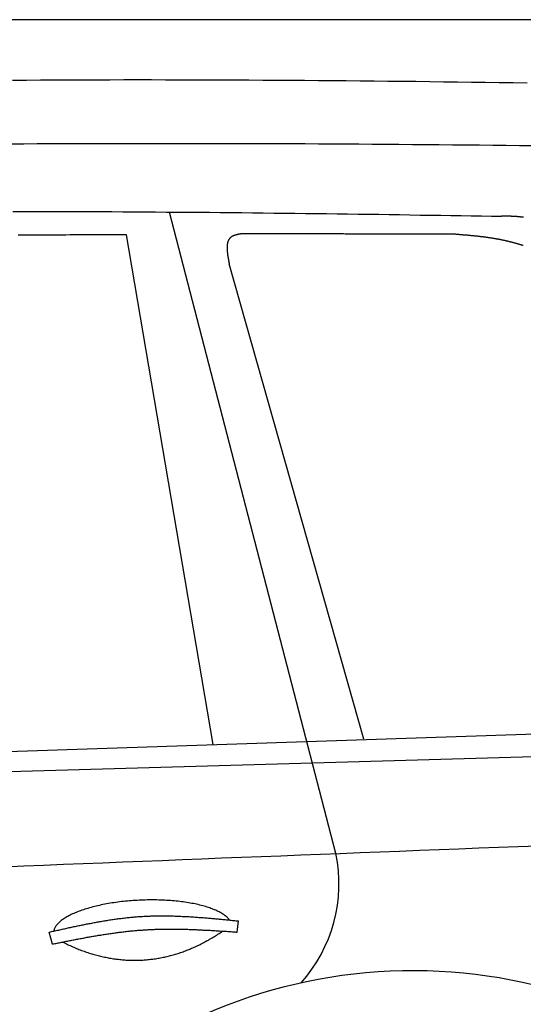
# Model space of a CAD drawing. Extents: x 1073 to 6773, y 5991 to 11916.
# Tile 60 of 65: x 4452 to 4955, y 10930 to 11916. Entities that reach past the tile are written whole.
import ezdxf

# ---------------------------------------------------------------- set-up
doc = ezdxf.new("R2010")
doc.units = 0
doc.layers.get('0').update_dxf_attribs({"linetype": 'CONTINUOUS'})
doc.layers.add('CAR', color=10, linetype='CONTINUOUS')

msp = doc.modelspace()

# ---------------------------------------------------------------- linework, layer by layer
msp.add_line((5822.78, 11915.9), (2672.77, 11915.9))
at = {"layer": 'CAR'}
for p, q in [((4767.95, 11081.36), (4601.28, 11723.32)), ((4645.28, 11190.34), (4558.47, 11700.69)), ((4795.88, 11195.86), (4661.23, 11671.42)), ((2692.76, 11125.68), (5192.78, 11208.48)), ((2547.78, 11108.52), (5214.68, 11185.84)), ((4669.12, 11002.76), (4670.39, 11013.91)), ((4484.28, 10990.76), (4481.14, 11002.7))]:
    msp.add_line(p, q, dxfattribs=at)
for points in [[(4959.11, 11852.4, 0), (4945.2, 11852.6, 0), (4931.29, 11852.8, 0), (4917.38, 11853, 0), (4903.47, 11853.2, 0), (4889.56, 11853.4, 0), (4875.65, 11853.5, 0), (4861.74, 11853.7, 0), (4847.82, 11853.9, 0), (4833.91, 11854, 0), (4820, 11854.2, 0), (4806.09, 11854.3, 0), (4792.19, 11854.5, 0), (4778.28, 11854.6, 0), (4764.37, 11854.7, 0), (4750.46, 11854.8, 0), (4736.55, 11854.9, 0), (4722.64, 11855, 0), (4708.73, 11855.1, 0), (4694.83, 11855.2, 0), (4680.92, 11855.3, 0), (4667.01, 11855.3, 0), (4653.1, 11855.4, 0), (4639.2, 11855.5, 0), (4625.29, 11855.5, 0), (4611.38, 11855.5, 0), (4597.48, 11855.5, 0), (4583.57, 11855.6, 0), (4569.67, 11855.6, 0), (4555.76, 11855.6, 0), (4541.86, 11855.5, 0), (4527.95, 11855.5, 0), (4514.05, 11855.5, 0), (4500.15, 11855.4, 0), (4486.24, 11855.4, 0), (4472.34, 11855.3, 0), (4458.44, 11855.2, 0), (4444.53, 11855.2, 0)], [(4965.05, 11789.6, 0), (4951.65, 11789.8, 0), (4938.24, 11789.9, 0), (4924.84, 11790, 0), (4911.44, 11790.2, 0), (4898.03, 11790.3, 0), (4884.63, 11790.4, 0), (4871.23, 11790.6, 0), (4857.82, 11790.7, 0), (4844.42, 11790.8, 0), (4831.02, 11790.9, 0), (4817.61, 11791, 0), (4804.21, 11791.1, 0), (4790.81, 11791.2, 0), (4777.4, 11791.3, 0), (4764, 11791.3, 0), (4750.6, 11791.4, 0), (4737.2, 11791.5, 0), (4723.79, 11791.5, 0), (4710.39, 11791.6, 0), (4696.99, 11791.7, 0), (4683.59, 11791.7, 0), (4670.19, 11791.7, 0), (4656.78, 11791.8, 0), (4643.38, 11791.8, 0), (4629.98, 11791.8, 0), (4616.58, 11791.8, 0), (4603.18, 11791.8, 0), (4589.78, 11791.8, 0), (4576.38, 11791.8, 0), (4562.98, 11791.8, 0), (4549.58, 11791.8, 0), (4536.17, 11791.7, 0), (4522.77, 11791.7, 0), (4509.37, 11791.6, 0), (4495.97, 11791.6, 0), (4482.57, 11791.5, 0), (4469.17, 11791.5, 0), (4455.77, 11791.4, 0), (4442.37, 11791.3, 0)], [(4444.76, 11724.1, 0), (4455.82, 11724.1, 0), (4466.87, 11724.1, 0), (4477.91, 11724.1, 0), (4488.93, 11724, 0), (4499.93, 11724, 0), (4510.92, 11724, 0), (4521.9, 11723.9, 0), (4532.86, 11723.9, 0), (4543.81, 11723.8, 0), (4554.73, 11723.7, 0), (4565.64, 11723.7, 0), (4576.54, 11723.6, 0), (4587.41, 11723.5, 0), (4598.27, 11723.4, 0), (4609.11, 11723.4, 0), (4619.93, 11723.3, 0), (4630.73, 11723.2, 0), (4641.51, 11723.1, 0), (4652.27, 11723, 0), (4663.01, 11722.9, 0), (4673.73, 11722.8, 0), (4684.43, 11722.6, 0), (4695.1, 11722.5, 0), (4705.75, 11722.4, 0), (4716.38, 11722.3, 0), (4726.99, 11722.2, 0), (4737.57, 11722, 0), (4748.13, 11721.9, 0), (4758.67, 11721.8, 0), (4769.17, 11721.6, 0), (4779.66, 11721.5, 0), (4790.12, 11721.4, 0), (4800.55, 11721.2, 0), (4810.95, 11721.1, 0), (4821.33, 11720.9, 0), (4831.68, 11720.8, 0), (4842.01, 11720.6, 0), (4852.3, 11720.4, 0), (4862.57, 11720.3, 0), (4872.8, 11720.1, 0), (4883.01, 11720, 0), (4893.19, 11719.8, 0), (4903.33, 11719.6, 0), (4913.45, 11719.5, 0), (4923.54, 11719.3, 0), (4933.59, 11719.1, 0)], [(4955.46, 11718.1, 0), (4955.18, 11718.1, 0), (4954.91, 11718.1, 0), (4954.64, 11718.2, 0), (4954.36, 11718.2, 0), (4954.09, 11718.3, 0), (4953.82, 11718.3, 0), (4953.54, 11718.3, 0), (4953.27, 11718.4, 0), (4953, 11718.4, 0), (4952.72, 11718.4, 0), (4952.45, 11718.5, 0), (4952.17, 11718.5, 0), (4951.9, 11718.5, 0), (4951.62, 11718.5, 0), (4951.35, 11718.6, 0), (4951.07, 11718.6, 0), (4950.8, 11718.6, 0), (4950.52, 11718.6, 0), (4950.25, 11718.7, 0), (4949.97, 11718.7, 0), (4949.7, 11718.7, 0), (4949.42, 11718.7, 0), (4949.15, 11718.8, 0), (4948.87, 11718.8, 0), (4948.59, 11718.8, 0), (4948.32, 11718.8, 0), (4948.04, 11718.8, 0), (4947.77, 11718.9, 0), (4947.49, 11718.9, 0), (4947.21, 11718.9, 0), (4946.94, 11718.9, 0), (4946.66, 11718.9, 0), (4946.38, 11718.9, 0), (4946.11, 11718.9, 0), (4945.83, 11719, 0), (4945.55, 11719, 0), (4945.28, 11719, 0), (4945, 11719, 0), (4944.72, 11719, 0), (4944.44, 11719, 0), (4944.17, 11719, 0), (4943.89, 11719, 0), (4943.61, 11719, 0), (4943.33, 11719.1, 0), (4943.06, 11719.1, 0), (4942.78, 11719.1, 0), (4942.5, 11719.1, 0), (4942.22, 11719.1, 0), (4941.94, 11719.1, 0), (4941.67, 11719.1, 0), (4941.39, 11719.1, 0), (4941.11, 11719.1, 0), (4940.83, 11719.1, 0), (4940.55, 11719.1, 0), (4940.28, 11719.1, 0), (4940, 11719.1, 0), (4939.72, 11719.1, 0), (4939.44, 11719.1, 0), (4939.16, 11719.1, 0), (4938.88, 11719.1, 0), (4938.61, 11719.1, 0), (4938.33, 11719.1, 0), (4938.05, 11719.1, 0), (4937.77, 11719.1, 0), (4937.49, 11719.1, 0), (4937.21, 11719.1, 0), (4936.93, 11719.1, 0), (4936.66, 11719.1, 0), (4936.38, 11719.1, 0), (4936.1, 11719.1, 0), (4935.82, 11719.1, 0), (4935.54, 11719.1, 0), (4935.26, 11719.1, 0), (4934.98, 11719.1, 0), (4934.7, 11719.1, 0), (4934.43, 11719.1, 0), (4934.15, 11719.1, 0), (4933.87, 11719.1, 0), (4933.59, 11719.1, 0)], [(4558.47, 11700.7, 0), (4554.13, 11700.7, 0), (4549.79, 11700.7, 0), (4545.45, 11700.6, 0), (4541.11, 11700.6, 0), (4536.77, 11700.6, 0), (4532.43, 11700.6, 0), (4528.09, 11700.6, 0), (4523.75, 11700.5, 0), (4519.41, 11700.5, 0), (4515.08, 11700.5, 0), (4510.74, 11700.5, 0), (4506.4, 11700.5, 0), (4502.06, 11700.5, 0), (4497.72, 11700.4, 0), (4493.38, 11700.4, 0), (4489.04, 11700.4, 0), (4484.7, 11700.4, 0), (4480.36, 11700.4, 0), (4476.02, 11700.3, 0), (4471.68, 11700.3, 0), (4467.34, 11700.3, 0), (4463, 11700.3, 0), (4458.66, 11700.3, 0), (4454.33, 11700.2, 0), (4449.99, 11700.2, 0)], [(4672.63, 11701.5, 0), (4672.38, 11701.5, 0), (4672.13, 11701.4, 0), (4671.88, 11701.4, 0), (4671.63, 11701.3, 0), (4671.39, 11701.3, 0), (4671.14, 11701.2, 0), (4670.89, 11701.2, 0), (4670.65, 11701.1, 0), (4670.4, 11701.1, 0), (4670.16, 11701, 0), (4669.92, 11701, 0), (4669.67, 11700.9, 0), (4669.43, 11700.9, 0), (4669.19, 11700.8, 0), (4668.95, 11700.7, 0), (4668.72, 11700.7, 0), (4668.48, 11700.6, 0), (4668.24, 11700.6, 0), (4668.01, 11700.5, 0), (4667.78, 11700.4, 0), (4667.55, 11700.4, 0), (4667.32, 11700.3, 0), (4667.1, 11700.2, 0), (4666.88, 11700.2, 0), (4666.66, 11700.1, 0), (4666.44, 11700, 0), (4666.22, 11699.9, 0), (4666.01, 11699.9, 0), (4665.8, 11699.8, 0), (4665.59, 11699.7, 0), (4665.38, 11699.6, 0), (4665.18, 11699.5, 0), (4664.98, 11699.5, 0), (4664.78, 11699.4, 0), (4664.59, 11699.3, 0), (4664.4, 11699.2, 0), (4664.21, 11699.1, 0), (4664.02, 11699, 0), (4663.84, 11698.9, 0), (4663.67, 11698.8, 0), (4663.49, 11698.7, 0), (4663.32, 11698.5, 0), (4663.16, 11698.4, 0), (4663, 11698.3, 0), (4662.84, 11698.2, 0), (4662.68, 11698.1, 0), (4662.53, 11697.9, 0), (4662.39, 11697.8, 0), (4662.24, 11697.7, 0), (4662.1, 11697.5, 0), (4661.97, 11697.4, 0), (4661.83, 11697.3, 0), (4661.7, 11697.1, 0), (4661.58, 11697, 0), (4661.46, 11696.8, 0), (4661.34, 11696.7, 0), (4661.22, 11696.5, 0), (4661.11, 11696.4, 0), (4661, 11696.2, 0), (4660.89, 11696, 0), (4660.79, 11695.9, 0), (4660.69, 11695.7, 0), (4660.6, 11695.5, 0), (4660.5, 11695.4, 0), (4660.42, 11695.2, 0), (4660.33, 11695, 0), (4660.25, 11694.8, 0), (4660.16, 11694.6, 0), (4660.09, 11694.5, 0), (4660.01, 11694.3, 0), (4659.94, 11694.1, 0), (4659.87, 11693.9, 0), (4659.81, 11693.7, 0), (4659.74, 11693.5, 0), (4659.68, 11693.3, 0), (4659.63, 11693.1, 0), (4659.57, 11692.9, 0), (4659.52, 11692.7, 0), (4659.47, 11692.5, 0), (4659.42, 11692.3, 0), (4659.38, 11692.1, 0), (4659.34, 11691.9, 0), (4659.3, 11691.6, 0), (4659.26, 11691.4, 0), (4659.23, 11691.2, 0), (4659.2, 11691, 0), (4659.17, 11690.8, 0), (4659.14, 11690.5, 0), (4659.11, 11690.3, 0), (4659.09, 11690.1, 0), (4659.07, 11689.9, 0), (4659.05, 11689.6, 0), (4659.04, 11689.4, 0), (4659.03, 11689.2, 0), (4659.01, 11688.9, 0), (4659.01, 11688.7, 0), (4659, 11688.4, 0), (4658.99, 11688.2, 0), (4658.99, 11688, 0), (4658.99, 11687.7, 0), (4658.99, 11687.5, 0), (4658.99, 11687.2, 0), (4659, 11687, 0), (4659, 11686.7, 0), (4659.01, 11686.5, 0), (4659.02, 11686.2, 0), (4659.03, 11685.9, 0), (4659.05, 11685.7, 0), (4659.06, 11685.4, 0), (4659.08, 11685.2, 0), (4659.1, 11684.9, 0), (4659.12, 11684.7, 0), (4659.14, 11684.4, 0), (4659.16, 11684.1, 0), (4659.19, 11683.9, 0), (4659.21, 11683.6, 0), (4659.24, 11683.3, 0), (4659.27, 11683.1, 0), (4659.3, 11682.8, 0), (4659.33, 11682.5, 0), (4659.36, 11682.2, 0), (4659.4, 11682, 0), (4659.43, 11681.7, 0), (4659.47, 11681.4, 0), (4659.5, 11681.1, 0), (4659.54, 11680.9, 0), (4659.58, 11680.6, 0), (4659.62, 11680.3, 0), (4659.67, 11680, 0), (4659.71, 11679.8, 0), (4659.75, 11679.5, 0), (4659.8, 11679.2, 0), (4659.84, 11678.9, 0), (4659.89, 11678.6, 0), (4659.94, 11678.3, 0), (4659.98, 11678.1, 0), (4660.03, 11677.8, 0), (4660.08, 11677.5, 0), (4660.13, 11677.2, 0), (4660.18, 11676.9, 0), (4660.23, 11676.6, 0), (4660.29, 11676.3, 0), (4660.34, 11676.1, 0), (4660.39, 11675.8, 0), (4660.44, 11675.5, 0), (4660.5, 11675.2, 0), (4660.55, 11674.9, 0), (4660.61, 11674.6, 0), (4660.66, 11674.3, 0), (4660.72, 11674, 0), (4660.77, 11673.7, 0), (4660.83, 11673.5, 0), (4660.89, 11673.2, 0), (4660.94, 11672.9, 0), (4661, 11672.6, 0), (4661.06, 11672.3, 0), (4661.11, 11672, 0), (4661.17, 11671.7, 0), (4661.23, 11671.4, 0)], [(4883.33, 11701.4, 0), (4881.67, 11701.4, 0), (4880.01, 11701.4, 0), (4878.36, 11701.4, 0), (4876.7, 11701.4, 0), (4875.04, 11701.4, 0), (4873.38, 11701.4, 0), (4871.72, 11701.4, 0), (4870.06, 11701.4, 0), (4868.4, 11701.4, 0), (4866.74, 11701.4, 0), (4865.08, 11701.4, 0), (4863.42, 11701.4, 0), (4861.76, 11701.4, 0), (4860.11, 11701.4, 0), (4858.45, 11701.4, 0), (4856.79, 11701.4, 0), (4855.13, 11701.4, 0), (4853.47, 11701.4, 0), (4851.81, 11701.4, 0), (4850.15, 11701.4, 0), (4848.49, 11701.4, 0), (4846.83, 11701.4, 0), (4845.17, 11701.4, 0), (4843.51, 11701.4, 0), (4841.86, 11701.4, 0), (4840.2, 11701.4, 0), (4838.54, 11701.4, 0), (4836.88, 11701.4, 0), (4835.22, 11701.4, 0), (4833.56, 11701.4, 0), (4831.9, 11701.4, 0), (4830.24, 11701.4, 0), (4828.58, 11701.4, 0), (4826.92, 11701.4, 0), (4825.26, 11701.4, 0), (4823.61, 11701.4, 0), (4821.95, 11701.4, 0), (4820.29, 11701.4, 0), (4818.63, 11701.4, 0), (4816.97, 11701.4, 0), (4815.31, 11701.4, 0), (4813.65, 11701.4, 0), (4811.99, 11701.4, 0), (4810.33, 11701.4, 0), (4808.67, 11701.4, 0), (4807.01, 11701.4, 0), (4805.35, 11701.4, 0), (4803.7, 11701.4, 0), (4802.04, 11701.4, 0), (4800.38, 11701.4, 0), (4798.72, 11701.4, 0), (4797.06, 11701.4, 0), (4795.4, 11701.4, 0), (4793.74, 11701.4, 0), (4792.08, 11701.4, 0), (4790.42, 11701.4, 0), (4788.76, 11701.4, 0), (4787.1, 11701.4, 0), (4785.45, 11701.4, 0), (4783.79, 11701.4, 0), (4782.13, 11701.4, 0), (4780.47, 11701.4, 0), (4778.81, 11701.4, 0), (4777.15, 11701.4, 0), (4775.49, 11701.5, 0), (4773.83, 11701.5, 0), (4772.17, 11701.5, 0), (4770.51, 11701.5, 0), (4768.85, 11701.5, 0), (4767.2, 11701.5, 0), (4765.54, 11701.5, 0), (4763.88, 11701.5, 0), (4762.22, 11701.5, 0), (4760.56, 11701.5, 0), (4758.9, 11701.5, 0), (4757.24, 11701.5, 0), (4755.58, 11701.5, 0), (4753.92, 11701.5, 0), (4752.26, 11701.5, 0), (4750.6, 11701.5, 0), (4748.95, 11701.5, 0), (4747.29, 11701.5, 0), (4745.63, 11701.5, 0), (4743.97, 11701.5, 0), (4742.31, 11701.5, 0), (4740.65, 11701.5, 0), (4738.99, 11701.5, 0), (4737.33, 11701.5, 0), (4735.67, 11701.5, 0), (4734.01, 11701.5, 0), (4732.35, 11701.5, 0), (4730.7, 11701.5, 0), (4729.04, 11701.5, 0), (4727.38, 11701.5, 0), (4725.72, 11701.5, 0), (4724.06, 11701.5, 0), (4722.4, 11701.5, 0), (4720.74, 11701.5, 0), (4719.08, 11701.5, 0), (4717.42, 11701.5, 0), (4715.76, 11701.5, 0), (4714.1, 11701.5, 0), (4712.45, 11701.5, 0), (4710.79, 11701.5, 0), (4709.13, 11701.5, 0), (4707.47, 11701.5, 0), (4705.81, 11701.5, 0), (4704.15, 11701.5, 0), (4702.49, 11701.5, 0), (4700.83, 11701.5, 0), (4699.17, 11701.5, 0), (4697.51, 11701.5, 0), (4695.85, 11701.5, 0), (4694.2, 11701.5, 0), (4692.54, 11701.5, 0), (4690.88, 11701.5, 0), (4689.22, 11701.5, 0), (4687.56, 11701.5, 0), (4685.9, 11701.5, 0), (4684.24, 11701.5, 0), (4682.58, 11701.5, 0), (4680.92, 11701.5, 0), (4679.26, 11701.5, 0), (4677.6, 11701.5, 0), (4675.95, 11701.5, 0), (4674.29, 11701.5, 0), (4672.63, 11701.5, 0)], [(4955.42, 11689.8, 0), (4954.85, 11690, 0), (4954.27, 11690.2, 0), (4953.7, 11690.3, 0), (4953.13, 11690.5, 0), (4952.55, 11690.7, 0), (4951.98, 11690.9, 0), (4951.4, 11691, 0), (4950.83, 11691.2, 0), (4950.25, 11691.4, 0), (4949.67, 11691.5, 0), (4949.1, 11691.7, 0), (4948.52, 11691.8, 0), (4947.95, 11692, 0), (4947.37, 11692.2, 0), (4946.79, 11692.3, 0), (4946.21, 11692.5, 0), (4945.64, 11692.6, 0), (4945.06, 11692.8, 0), (4944.48, 11692.9, 0), (4943.9, 11693.1, 0), (4943.32, 11693.2, 0), (4942.74, 11693.4, 0), (4942.16, 11693.5, 0), (4941.58, 11693.7, 0), (4941, 11693.8, 0), (4940.42, 11694, 0), (4939.84, 11694.1, 0), (4939.26, 11694.2, 0), (4938.68, 11694.4, 0), (4938.09, 11694.5, 0), (4937.51, 11694.6, 0), (4936.93, 11694.8, 0), (4936.34, 11694.9, 0), (4935.76, 11695, 0), (4935.17, 11695.2, 0), (4934.59, 11695.3, 0), (4934, 11695.4, 0), (4933.42, 11695.5, 0), (4932.83, 11695.6, 0), (4932.24, 11695.8, 0), (4931.66, 11695.9, 0), (4931.07, 11696, 0), (4930.48, 11696.1, 0), (4929.9, 11696.2, 0), (4929.31, 11696.3, 0), (4928.72, 11696.4, 0), (4928.13, 11696.5, 0), (4927.54, 11696.6, 0), (4926.95, 11696.7, 0), (4926.36, 11696.8, 0), (4925.77, 11696.9, 0), (4925.18, 11697, 0), (4924.59, 11697.1, 0), (4924, 11697.2, 0), (4923.41, 11697.3, 0), (4922.82, 11697.4, 0), (4922.22, 11697.5, 0), (4921.63, 11697.6, 0), (4921.04, 11697.6, 0), (4920.45, 11697.7, 0), (4919.85, 11697.8, 0), (4919.26, 11697.9, 0), (4918.67, 11698, 0), (4918.07, 11698.1, 0), (4917.48, 11698.1, 0), (4916.88, 11698.2, 0), (4916.29, 11698.3, 0), (4915.69, 11698.4, 0), (4915.1, 11698.5, 0), (4914.5, 11698.5, 0), (4913.91, 11698.6, 0), (4913.31, 11698.7, 0), (4912.72, 11698.7, 0), (4912.12, 11698.8, 0), (4911.52, 11698.9, 0), (4910.93, 11698.9, 0), (4910.33, 11699, 0), (4909.73, 11699.1, 0), (4909.14, 11699.1, 0), (4908.54, 11699.2, 0), (4907.94, 11699.3, 0), (4907.34, 11699.3, 0), (4906.74, 11699.4, 0), (4906.15, 11699.5, 0), (4905.55, 11699.5, 0), (4904.95, 11699.6, 0), (4904.35, 11699.6, 0), (4903.75, 11699.7, 0), (4903.15, 11699.7, 0), (4902.55, 11699.8, 0), (4901.95, 11699.9, 0), (4901.36, 11699.9, 0), (4900.76, 11700, 0), (4900.16, 11700, 0), (4899.56, 11700.1, 0), (4898.96, 11700.1, 0), (4898.36, 11700.2, 0), (4897.76, 11700.2, 0), (4897.16, 11700.3, 0), (4896.56, 11700.3, 0), (4895.96, 11700.4, 0), (4895.36, 11700.4, 0), (4894.75, 11700.5, 0), (4894.15, 11700.5, 0), (4893.55, 11700.6, 0), (4892.95, 11700.6, 0), (4892.35, 11700.7, 0), (4891.75, 11700.7, 0), (4891.15, 11700.8, 0), (4890.55, 11700.8, 0), (4889.95, 11700.9, 0), (4889.35, 11700.9, 0), (4888.74, 11701, 0), (4888.14, 11701, 0), (4887.54, 11701.1, 0), (4886.94, 11701.1, 0), (4886.34, 11701.1, 0), (4885.74, 11701.2, 0), (4885.14, 11701.2, 0), (4884.54, 11701.3, 0), (4883.93, 11701.3, 0), (4883.33, 11701.4, 0)], [(4435.9, 11068.2, 0), (4455.68, 11069, 0), (4475.47, 11069.8, 0), (4495.25, 11070.6, 0), (4515.03, 11071.4, 0), (4534.82, 11072.2, 0), (4554.6, 11073, 0), (4574.39, 11073.7, 0), (4594.17, 11074.5, 0), (4613.96, 11075.3, 0), (4633.75, 11076.1, 0), (4653.53, 11076.9, 0), (4673.32, 11077.7, 0), (4693.1, 11078.4, 0), (4712.89, 11079.2, 0), (4732.67, 11080, 0), (4752.46, 11080.8, 0), (4772.24, 11081.5, 0), (4792.03, 11082.3, 0), (4811.82, 11083.1, 0), (4831.6, 11083.8, 0), (4851.39, 11084.6, 0), (4871.17, 11085.4, 0), (4890.96, 11086.1, 0), (4910.75, 11086.9, 0), (4930.53, 11087.7, 0), (4950.32, 11088.4, 0), (4970.11, 11089.2, 0)], [(4661.5, 11014.8, 0), (4661.02, 11015.4, 0), (4660.5, 11016, 0), (4659.94, 11016.7, 0), (4659.33, 11017.3, 0), (4658.68, 11017.9, 0), (4657.99, 11018.5, 0), (4657.26, 11019.1, 0), (4656.49, 11019.6, 0), (4655.68, 11020.2, 0), (4654.82, 11020.8, 0), (4653.93, 11021.4, 0), (4653, 11021.9, 0), (4652.03, 11022.5, 0), (4651.03, 11023, 0), (4649.98, 11023.5, 0), (4648.9, 11024, 0), (4647.78, 11024.6, 0), (4646.62, 11025.1, 0), (4645.43, 11025.5, 0), (4644.21, 11026, 0), (4642.95, 11026.5, 0), (4641.65, 11026.9, 0), (4640.33, 11027.4, 0), (4638.97, 11027.8, 0), (4637.58, 11028.3, 0), (4636.16, 11028.7, 0), (4634.7, 11029.1, 0), (4633.22, 11029.5, 0), (4631.71, 11029.8, 0), (4630.17, 11030.2, 0), (4628.61, 11030.6, 0), (4627.01, 11030.9, 0), (4625.39, 11031.2, 0), (4623.75, 11031.5, 0), (4622.08, 11031.8, 0), (4620.39, 11032.1, 0), (4618.68, 11032.4, 0), (4616.94, 11032.7, 0), (4615.18, 11032.9, 0), (4613.41, 11033.1, 0), (4611.61, 11033.4, 0), (4609.8, 11033.6, 0), (4607.97, 11033.8, 0), (4606.12, 11033.9, 0), (4604.26, 11034.1, 0), (4602.38, 11034.2, 0), (4600.49, 11034.4, 0), (4598.58, 11034.5, 0), (4596.67, 11034.6, 0), (4594.74, 11034.7, 0), (4592.8, 11034.8, 0), (4590.86, 11034.8, 0), (4588.9, 11034.9, 0), (4586.94, 11034.9, 0), (4584.98, 11034.9, 0), (4583, 11034.9, 0), (4581.03, 11034.9, 0), (4579.05, 11034.9, 0), (4577.07, 11034.8, 0), (4575.08, 11034.8, 0), (4573.1, 11034.7, 0), (4571.12, 11034.6, 0), (4569.14, 11034.5, 0), (4567.16, 11034.4, 0), (4565.19, 11034.3, 0), (4563.22, 11034.1, 0), (4561.26, 11033.9, 0), (4559.3, 11033.8, 0), (4557.35, 11033.6, 0), (4555.41, 11033.4, 0), (4553.48, 11033.2, 0), (4551.56, 11032.9, 0), (4549.65, 11032.7, 0), (4547.75, 11032.4, 0), (4545.86, 11032.1, 0), (4543.99, 11031.9, 0), (4542.14, 11031.6, 0), (4540.3, 11031.3, 0), (4538.48, 11030.9, 0), (4536.68, 11030.6, 0), (4534.89, 11030.2, 0), (4533.13, 11029.9, 0), (4531.38, 11029.5, 0), (4529.66, 11029.1, 0), (4527.95, 11028.7, 0), (4526.28, 11028.3, 0), (4524.62, 11027.9, 0), (4522.99, 11027.4, 0), (4521.39, 11027, 0), (4519.81, 11026.5, 0), (4518.26, 11026.1, 0), (4516.74, 11025.6, 0), (4515.24, 11025.1, 0), (4513.77, 11024.6, 0), (4512.34, 11024.1, 0), (4510.93, 11023.6, 0), (4509.56, 11023, 0), (4508.22, 11022.5, 0), (4506.91, 11022, 0), (4505.64, 11021.4, 0), (4504.4, 11020.9, 0), (4503.19, 11020.3, 0), (4502.02, 11019.7, 0), (4500.88, 11019.1, 0), (4499.79, 11018.5, 0), (4498.72, 11017.9, 0), (4497.7, 11017.3, 0), (4496.71, 11016.7, 0), (4495.76, 11016.1, 0), (4494.86, 11015.5, 0), (4493.99, 11014.9, 0), (4493.16, 11014.2, 0), (4492.37, 11013.6, 0), (4491.62, 11012.9, 0), (4490.91, 11012.3, 0), (4490.24, 11011.6, 0), (4489.62, 11011, 0), (4489.03, 11010.3, 0), (4488.49, 11009.7, 0), (4487.99, 11009, 0), (4487.54, 11008.4, 0), (4487.13, 11007.7, 0), (4486.76, 11007, 0), (4486.43, 11006.4, 0), (4486.15, 11005.7, 0), (4485.91, 11005, 0), (4485.71, 11004.4, 0), (4485.56, 11003.7, 0)], [(4481.14, 11002.7, 0), (4482.32, 11003, 0), (4483.5, 11003.2, 0), (4484.68, 11003.5, 0), (4485.85, 11003.8, 0), (4487.03, 11004, 0), (4488.21, 11004.3, 0), (4489.39, 11004.6, 0), (4490.57, 11004.8, 0), (4491.74, 11005.1, 0), (4492.92, 11005.3, 0), (4494.1, 11005.6, 0), (4495.28, 11005.9, 0), (4496.46, 11006.1, 0), (4497.64, 11006.4, 0), (4498.81, 11006.7, 0), (4499.99, 11006.9, 0), (4501.17, 11007.2, 0), (4502.35, 11007.4, 0), (4503.53, 11007.7, 0), (4504.71, 11007.9, 0), (4505.89, 11008.2, 0), (4507.07, 11008.4, 0), (4508.24, 11008.7, 0), (4509.42, 11008.9, 0), (4510.6, 11009.2, 0), (4511.78, 11009.4, 0), (4512.96, 11009.7, 0), (4514.14, 11009.9, 0), (4515.32, 11010.1, 0), (4516.5, 11010.4, 0), (4517.68, 11010.6, 0), (4518.86, 11010.9, 0), (4520.04, 11011.1, 0), (4521.22, 11011.3, 0), (4522.4, 11011.5, 0), (4523.58, 11011.8, 0), (4524.76, 11012, 0), (4525.94, 11012.2, 0), (4527.12, 11012.4, 0), (4528.3, 11012.7, 0), (4529.49, 11012.9, 0), (4530.67, 11013.1, 0), (4531.85, 11013.3, 0), (4533.03, 11013.5, 0), (4534.21, 11013.7, 0), (4535.39, 11013.9, 0), (4536.58, 11014.1, 0), (4537.76, 11014.3, 0), (4538.94, 11014.5, 0), (4540.12, 11014.7, 0), (4541.31, 11014.9, 0), (4542.49, 11015, 0), (4543.67, 11015.2, 0), (4544.86, 11015.4, 0), (4546.04, 11015.6, 0), (4547.23, 11015.7, 0), (4548.41, 11015.9, 0), (4549.59, 11016.1, 0), (4550.78, 11016.2, 0), (4551.96, 11016.4, 0), (4553.15, 11016.5, 0), (4554.34, 11016.7, 0), (4555.52, 11016.8, 0), (4556.71, 11016.9, 0), (4557.89, 11017.1, 0), (4559.08, 11017.2, 0), (4560.27, 11017.3, 0), (4561.45, 11017.5, 0), (4562.64, 11017.6, 0), (4563.83, 11017.7, 0), (4565.02, 11017.8, 0), (4566.2, 11017.9, 0), (4567.39, 11018, 0), (4568.58, 11018.1, 0), (4569.77, 11018.2, 0), (4570.96, 11018.3, 0), (4572.15, 11018.3, 0), (4573.34, 11018.4, 0), (4574.53, 11018.5, 0), (4575.72, 11018.6, 0), (4576.91, 11018.6, 0), (4578.1, 11018.7, 0), (4579.29, 11018.7, 0), (4580.49, 11018.8, 0), (4581.68, 11018.8, 0), (4582.87, 11018.9, 0), (4584.06, 11018.9, 0), (4585.25, 11018.9, 0), (4586.45, 11019, 0), (4587.64, 11019, 0), (4588.83, 11019, 0), (4590.03, 11019, 0), (4591.22, 11019, 0), (4592.42, 11019, 0), (4593.61, 11019, 0), (4594.81, 11019, 0), (4596, 11019, 0), (4597.2, 11019, 0), (4598.39, 11019, 0), (4599.59, 11019, 0), (4600.78, 11019, 0), (4601.98, 11018.9, 0), (4603.18, 11018.9, 0), (4604.37, 11018.9, 0), (4605.57, 11018.9, 0), (4606.77, 11018.8, 0), (4607.96, 11018.8, 0), (4609.16, 11018.7, 0), (4610.36, 11018.7, 0), (4611.56, 11018.6, 0), (4612.75, 11018.6, 0), (4613.95, 11018.5, 0), (4615.15, 11018.5, 0), (4616.35, 11018.4, 0), (4617.55, 11018.4, 0), (4618.75, 11018.3, 0), (4619.94, 11018.2, 0), (4621.14, 11018.2, 0), (4622.34, 11018.1, 0), (4623.54, 11018, 0), (4624.74, 11017.9, 0), (4625.94, 11017.9, 0), (4627.14, 11017.8, 0), (4628.34, 11017.7, 0), (4629.54, 11017.6, 0), (4630.74, 11017.5, 0), (4631.94, 11017.4, 0), (4633.14, 11017.3, 0), (4634.34, 11017.3, 0), (4635.54, 11017.2, 0), (4636.74, 11017.1, 0), (4637.94, 11017, 0), (4639.15, 11016.9, 0), (4640.35, 11016.8, 0), (4641.55, 11016.7, 0), (4642.75, 11016.6, 0), (4643.95, 11016.4, 0), (4645.15, 11016.3, 0), (4646.35, 11016.2, 0), (4647.55, 11016.1, 0), (4648.76, 11016, 0), (4649.96, 11015.9, 0), (4651.16, 11015.8, 0), (4652.36, 11015.7, 0), (4653.56, 11015.6, 0), (4654.76, 11015.4, 0), (4655.97, 11015.3, 0), (4657.17, 11015.2, 0), (4658.37, 11015.1, 0), (4659.57, 11015, 0), (4660.77, 11014.9, 0), (4661.98, 11014.7, 0), (4663.18, 11014.6, 0), (4664.38, 11014.5, 0), (4665.58, 11014.4, 0), (4666.79, 11014.3, 0), (4667.99, 11014.1, 0), (4669.19, 11014, 0), (4670.39, 11013.9, 0)], [(4484.28, 10990.8, 0), (4485.43, 10991, 0), (4486.58, 10991.2, 0), (4487.74, 10991.4, 0), (4488.89, 10991.7, 0), (4490.04, 10991.9, 0), (4491.19, 10992.1, 0), (4492.34, 10992.4, 0), (4493.5, 10992.6, 0), (4494.65, 10992.8, 0), (4495.8, 10993.1, 0), (4496.95, 10993.3, 0), (4498.11, 10993.5, 0), (4499.26, 10993.7, 0), (4500.41, 10994, 0), (4501.56, 10994.2, 0), (4502.72, 10994.4, 0), (4503.87, 10994.6, 0), (4505.02, 10994.9, 0), (4506.17, 10995.1, 0), (4507.33, 10995.3, 0), (4508.48, 10995.5, 0), (4509.63, 10995.7, 0), (4510.79, 10996, 0), (4511.94, 10996.2, 0), (4513.09, 10996.4, 0), (4514.25, 10996.6, 0), (4515.4, 10996.8, 0), (4516.55, 10997, 0), (4517.71, 10997.3, 0), (4518.86, 10997.5, 0), (4520.01, 10997.7, 0), (4521.17, 10997.9, 0), (4522.32, 10998.1, 0), (4523.48, 10998.3, 0), (4524.63, 10998.5, 0), (4525.78, 10998.7, 0), (4526.94, 10998.9, 0), (4528.09, 10999.1, 0), (4529.25, 10999.3, 0), (4530.4, 10999.5, 0), (4531.56, 10999.7, 0), (4532.71, 10999.8, 0), (4533.87, 11000, 0), (4535.02, 11000.2, 0), (4536.18, 11000.4, 0), (4537.33, 11000.6, 0), (4538.49, 11000.8, 0), (4539.65, 11000.9, 0), (4540.8, 11001.1, 0), (4541.96, 11001.3, 0), (4543.11, 11001.4, 0), (4544.27, 11001.6, 0), (4545.43, 11001.8, 0), (4546.58, 11001.9, 0), (4547.74, 11002.1, 0), (4548.9, 11002.2, 0), (4550.06, 11002.4, 0), (4551.21, 11002.5, 0), (4552.37, 11002.7, 0), (4553.53, 11002.8, 0), (4554.69, 11003, 0), (4555.85, 11003.1, 0), (4557.01, 11003.2, 0), (4558.16, 11003.4, 0), (4559.32, 11003.5, 0), (4560.48, 11003.6, 0), (4561.64, 11003.7, 0), (4562.8, 11003.9, 0), (4563.96, 11004, 0), (4565.12, 11004.1, 0), (4566.28, 11004.2, 0), (4567.44, 11004.3, 0), (4568.6, 11004.4, 0), (4569.77, 11004.5, 0), (4570.93, 11004.6, 0), (4572.09, 11004.7, 0), (4573.25, 11004.8, 0), (4574.41, 11004.8, 0), (4575.58, 11004.9, 0), (4576.74, 11005, 0), (4577.9, 11005.1, 0), (4579.06, 11005.1, 0), (4580.23, 11005.2, 0), (4581.39, 11005.2, 0), (4582.55, 11005.3, 0), (4583.72, 11005.4, 0), (4584.88, 11005.4, 0), (4586.05, 11005.4, 0), (4587.21, 11005.5, 0), (4588.38, 11005.5, 0), (4589.54, 11005.6, 0), (4590.71, 11005.6, 0), (4591.87, 11005.6, 0), (4593.04, 11005.6, 0), (4594.21, 11005.7, 0), (4595.37, 11005.7, 0), (4596.54, 11005.7, 0), (4597.71, 11005.7, 0), (4598.87, 11005.7, 0), (4600.04, 11005.7, 0), (4601.21, 11005.7, 0), (4602.37, 11005.7, 0), (4603.54, 11005.7, 0), (4604.71, 11005.7, 0), (4605.88, 11005.7, 0), (4607.05, 11005.7, 0), (4608.21, 11005.7, 0), (4609.38, 11005.7, 0), (4610.55, 11005.7, 0), (4611.72, 11005.7, 0), (4612.89, 11005.6, 0), (4614.06, 11005.6, 0), (4615.23, 11005.6, 0), (4616.4, 11005.6, 0), (4617.57, 11005.5, 0), (4618.74, 11005.5, 0), (4619.91, 11005.5, 0), (4621.08, 11005.4, 0), (4622.25, 11005.4, 0), (4623.42, 11005.3, 0), (4624.59, 11005.3, 0), (4625.76, 11005.3, 0), (4626.93, 11005.2, 0), (4628.1, 11005.2, 0), (4629.27, 11005.1, 0), (4630.44, 11005.1, 0), (4631.61, 11005, 0), (4632.78, 11004.9, 0), (4633.95, 11004.9, 0), (4635.13, 11004.8, 0), (4636.3, 11004.8, 0), (4637.47, 11004.7, 0), (4638.64, 11004.7, 0), (4639.81, 11004.6, 0), (4640.98, 11004.5, 0), (4642.16, 11004.5, 0), (4643.33, 11004.4, 0), (4644.5, 11004.3, 0), (4645.67, 11004.3, 0), (4646.84, 11004.2, 0), (4648.02, 11004.1, 0), (4649.19, 11004.1, 0), (4650.36, 11004, 0), (4651.53, 11003.9, 0), (4652.71, 11003.8, 0), (4653.88, 11003.8, 0), (4655.05, 11003.7, 0), (4656.22, 11003.6, 0), (4657.4, 11003.5, 0), (4658.57, 11003.5, 0), (4659.74, 11003.4, 0), (4660.91, 11003.3, 0), (4662.09, 11003.2, 0), (4663.26, 11003.2, 0), (4664.43, 11003.1, 0), (4665.6, 11003, 0), (4666.78, 11002.9, 0), (4667.95, 11002.8, 0), (4669.12, 11002.8, 0)], [(4494.53, 10992.8, 0), (4495.78, 10992.2, 0), (4497.03, 10991.5, 0), (4498.29, 10990.9, 0), (4499.54, 10990.3, 0), (4500.8, 10989.7, 0), (4502.06, 10989.2, 0), (4503.31, 10988.6, 0), (4504.57, 10988, 0), (4505.84, 10987.5, 0), (4507.1, 10986.9, 0), (4508.36, 10986.4, 0), (4509.63, 10985.9, 0), (4510.89, 10985.4, 0), (4512.16, 10984.9, 0), (4513.43, 10984.4, 0), (4514.7, 10984, 0), (4515.96, 10983.5, 0), (4517.24, 10983.1, 0), (4518.51, 10982.6, 0), (4519.78, 10982.2, 0), (4521.05, 10981.8, 0), (4522.33, 10981.4, 0), (4523.6, 10981, 0), (4524.87, 10980.6, 0), (4526.15, 10980.3, 0), (4527.43, 10979.9, 0), (4528.7, 10979.6, 0), (4529.98, 10979.2, 0), (4531.26, 10978.9, 0), (4532.54, 10978.6, 0), (4533.82, 10978.3, 0), (4535.1, 10978, 0), (4536.37, 10977.7, 0), (4537.65, 10977.5, 0), (4538.93, 10977.2, 0), (4540.22, 10977, 0), (4541.5, 10976.8, 0), (4542.78, 10976.5, 0), (4544.06, 10976.3, 0), (4545.34, 10976.1, 0), (4546.62, 10975.9, 0), (4547.9, 10975.8, 0), (4549.18, 10975.6, 0), (4550.46, 10975.5, 0), (4551.74, 10975.3, 0), (4553.03, 10975.2, 0), (4554.31, 10975.1, 0), (4555.59, 10975, 0), (4556.87, 10974.9, 0), (4558.15, 10974.8, 0), (4559.43, 10974.7, 0), (4560.71, 10974.7, 0), (4561.99, 10974.6, 0), (4563.27, 10974.6, 0), (4564.55, 10974.6, 0), (4565.82, 10974.6, 0), (4567.1, 10974.6, 0), (4568.38, 10974.6, 0), (4569.66, 10974.6, 0), (4570.93, 10974.6, 0), (4572.21, 10974.7, 0), (4573.48, 10974.7, 0), (4574.76, 10974.8, 0), (4576.03, 10974.9, 0), (4577.3, 10975, 0), (4578.57, 10975.1, 0), (4579.85, 10975.2, 0), (4581.12, 10975.3, 0), (4582.39, 10975.5, 0), (4583.65, 10975.6, 0), (4584.92, 10975.8, 0), (4586.19, 10976, 0), (4587.45, 10976.1, 0), (4588.72, 10976.3, 0), (4589.98, 10976.6, 0), (4591.24, 10976.8, 0), (4592.5, 10977, 0), (4593.76, 10977.2, 0), (4595.02, 10977.5, 0), (4596.28, 10977.8, 0), (4597.54, 10978, 0), (4598.79, 10978.3, 0), (4600.04, 10978.6, 0), (4601.3, 10978.9, 0), (4602.55, 10979.3, 0), (4603.8, 10979.6, 0), (4605.04, 10979.9, 0), (4606.29, 10980.3, 0), (4607.53, 10980.7, 0), (4608.78, 10981, 0), (4610.02, 10981.4, 0), (4611.26, 10981.8, 0), (4612.49, 10982.2, 0), (4613.73, 10982.7, 0), (4614.96, 10983.1, 0), (4616.2, 10983.5, 0), (4617.43, 10984, 0), (4618.66, 10984.5, 0), (4619.88, 10985, 0), (4621.11, 10985.4, 0), (4622.33, 10986, 0), (4623.55, 10986.5, 0), (4624.77, 10987, 0), (4625.99, 10987.5, 0), (4627.2, 10988.1, 0), (4628.41, 10988.6, 0), (4629.62, 10989.2, 0), (4630.83, 10989.8, 0), (4632.04, 10990.4, 0), (4633.24, 10991, 0), (4634.44, 10991.6, 0), (4635.64, 10992.2, 0), (4636.84, 10992.9, 0), (4638.03, 10993.5, 0), (4639.22, 10994.2, 0), (4640.41, 10994.8, 0), (4641.6, 10995.5, 0), (4642.78, 10996.2, 0), (4643.96, 10996.9, 0), (4645.14, 10997.6, 0), (4646.32, 10998.3, 0), (4647.49, 10999.1, 0), (4648.66, 10999.8, 0), (4649.83, 11000.6, 0), (4651, 11001.4, 0), (4652.16, 11002.1, 0), (4653.32, 11002.9, 0), (4654.48, 11003.7, 0)]]:
    msp.add_polyline3d(points, dxfattribs=at)
for centre, radius, start, end in [((4621.31, 11051.39), 149.67, 318.28887, 11.54895), ((4844.85, 10446.12), 517.9, 7.67103, 174.59489)]:
    msp.add_arc(centre, radius, start, end, dxfattribs=at)

doc.saveas('drawing.dxf')
